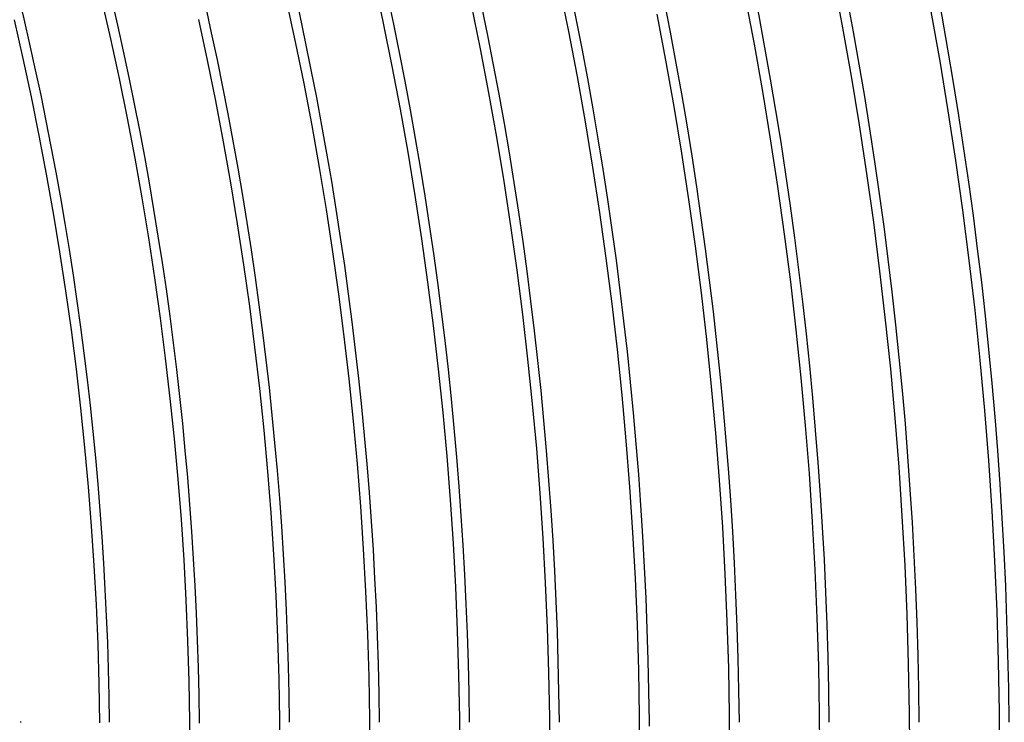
# Model space of a CAD drawing. Header units: millimetres. Extents: x -280 to 280, y -247 to 247.
# Tile 78 of 85: x 158 to 208, y 2 to 37. Entities that reach past the tile are written whole.
import ezdxf

# ---------------------------------------------------------------- set-up
doc = ezdxf.new("R2010")
doc.units = ezdxf.units.MM
doc.layers.add('HIDDEN', color=7, linetype='Continuous')
doc.layers.add('THICK', color=7, linetype='Continuous')

msp = doc.modelspace()

# ---------------------------------------------------------------- linework, layer by layer
at = {"layer": 'HIDDEN'}
msp.add_line((158.529, 2), (158.517, 2), dxfattribs=at)
for radius, start, end in [(167.5, 0.66996, 0.68417), (190, 0.54488, 0.60315)]:
    msp.add_arc((0, 0), radius, start, end, dxfattribs=at)
at = {"layer": 'THICK'}
for p, q in [((176.215, 39.097), (176.676, 36.957)), ((199.189, 39.15), (199.649, 36.731)), ((185.485, 38.799), (185.942, 36.547)), ((162.585, 38.148), (163.035, 36.173)), ((171.822, 38.122), (172.271, 36.035)), ((194.773, 38.283), (195.223, 35.917)), ((181.081, 37.878), (181.527, 35.679)), ((204.075, 37.546), (204.515, 35.068)), ((158.204, 37.12), (158.642, 35.198)), ((167.429, 37.148), (167.867, 35.114)), ((176.676, 36.957), (177.111, 34.811)), ((190.358, 37.415), (190.798, 35.103)), ((185.942, 36.547), (186.372, 34.289)), ((199.649, 36.731), (200.08, 34.307)), ((163.035, 36.173), (163.462, 34.193)), ((172.271, 36.035), (172.696, 33.943)), ((181.527, 35.679), (181.946, 33.475)), ((195.223, 35.917), (195.645, 33.547)), ((158.642, 35.198), (159.057, 33.271)), ((167.867, 35.114), (168.28, 33.075)), ((190.798, 35.103), (191.209, 32.786)), ((204.515, 35.068), (204.926, 32.584)), ((177.111, 34.811), (177.521, 32.66)), ((163.462, 34.193), (163.865, 32.207)), ((186.372, 34.289), (186.774, 32.026)), ((200.08, 34.307), (200.481, 31.878)), ((172.696, 33.943), (173.095, 31.846)), ((195.645, 33.547), (196.037, 31.171)), ((159.057, 33.271), (159.449, 31.34)), ((168.28, 33.075), (168.669, 31.032)), ((181.946, 33.475), (182.339, 31.265)), ((177.521, 32.66), (177.904, 30.505)), ((191.209, 32.786), (191.593, 30.464)), ((204.926, 32.584), (205.306, 30.096)), ((163.865, 32.207), (164.243, 30.218)), ((186.774, 32.026), (187.149, 29.758)), ((173.095, 31.846), (173.468, 29.744)), ((200.481, 31.878), (200.853, 29.444)), ((159.449, 31.34), (159.818, 29.403)), ((182.339, 31.265), (182.705, 29.051)), ((196.037, 31.171), (196.401, 28.791)), ((168.669, 31.032), (169.033, 28.984)), ((164.243, 30.218), (164.598, 28.223)), ((177.904, 30.505), (178.261, 28.345)), ((191.593, 30.464), (191.949, 28.138)), ((205.306, 30.096), (205.656, 27.604)), ((173.468, 29.744), (173.816, 27.638)), ((187.149, 29.758), (187.496, 27.486)), ((159.818, 29.403), (160.163, 27.463)), ((200.853, 29.444), (201.196, 27.005)), ((169.033, 28.984), (169.372, 26.931)), ((182.705, 29.051), (183.044, 26.833)), ((196.401, 28.791), (196.736, 26.407)), ((164.598, 28.223), (164.928, 26.225)), ((178.261, 28.345), (178.591, 26.18)), ((191.949, 28.138), (192.276, 25.808)), ((173.816, 27.638), (174.139, 25.528)), ((205.656, 27.604), (205.975, 25.107)), ((160.163, 27.463), (160.484, 25.518)), ((187.496, 27.486), (187.816, 25.209)), ((169.372, 26.931), (169.686, 24.875)), ((183.044, 26.833), (183.356, 24.611)), ((201.196, 27.005), (201.508, 24.563)), ((164.928, 26.225), (165.234, 24.222)), ((178.591, 26.18), (178.896, 24.012)), ((196.736, 26.407), (197.042, 24.018)), ((192.276, 25.808), (192.575, 23.474)), ((160.484, 25.518), (160.782, 23.569)), ((174.139, 25.528), (174.436, 23.413)), ((187.816, 25.209), (188.108, 22.929)), ((169.686, 24.875), (169.976, 22.815)), ((205.975, 25.107), (206.265, 22.607)), ((165.234, 24.222), (165.516, 22.216)), ((183.356, 24.611), (183.641, 22.385)), ((201.508, 24.563), (201.792, 22.117)), ((178.896, 24.012), (179.174, 21.84)), ((197.042, 24.018), (197.318, 21.627)), ((160.782, 23.569), (161.056, 21.618)), ((174.436, 23.413), (174.707, 21.296)), ((192.575, 23.474), (192.845, 21.136)), ((169.976, 22.815), (170.24, 20.751)), ((188.108, 22.929), (188.372, 20.646)), ((165.516, 22.216), (165.773, 20.207)), ((183.641, 22.385), (183.899, 20.156)), ((206.265, 22.607), (206.524, 20.104)), ((179.174, 21.84), (179.426, 19.666)), ((201.792, 22.117), (202.045, 19.668)), ((161.056, 21.618), (161.306, 19.662)), ((174.707, 21.296), (174.952, 19.175)), ((197.318, 21.627), (197.566, 19.232)), ((170.24, 20.751), (170.479, 18.685)), ((192.845, 21.136), (193.087, 18.796)), ((165.773, 20.207), (166.006, 18.195)), ((188.372, 20.646), (188.609, 18.36)), ((183.899, 20.156), (184.13, 17.924)), ((206.524, 20.104), (206.752, 17.597)), ((161.306, 19.662), (161.533, 17.704)), ((179.426, 19.666), (179.651, 17.488)), ((197.566, 19.232), (197.785, 16.834)), ((202.045, 19.668), (202.269, 17.216)), ((174.952, 19.175), (175.172, 17.052)), ((193.087, 18.796), (193.301, 16.452)), ((170.479, 18.685), (170.693, 16.616)), ((188.609, 18.36), (188.817, 16.071)), ((166.006, 18.195), (166.214, 16.18)), ((184.13, 17.924), (184.334, 15.689)), ((161.533, 17.704), (161.736, 15.744)), ((179.651, 17.488), (179.85, 15.307)), ((206.752, 17.597), (206.951, 15.088)), ((175.172, 17.052), (175.366, 14.926)), ((197.785, 16.834), (197.975, 14.434)), ((202.269, 17.216), (202.463, 14.761)), ((170.693, 16.616), (170.882, 14.544)), ((193.301, 16.452), (193.486, 14.107)), ((166.214, 16.18), (166.398, 14.163)), ((188.817, 16.071), (188.998, 13.779)), ((161.736, 15.744), (161.915, 13.781)), ((179.85, 15.307), (180.022, 13.125)), ((184.334, 15.689), (184.51, 13.452)), ((175.366, 14.926), (175.534, 12.798)), ((206.951, 15.088), (207.118, 12.577)), ((170.882, 14.544), (171.046, 12.47)), ((197.975, 14.434), (198.135, 12.031)), ((202.463, 14.761), (202.627, 12.304)), ((166.398, 14.163), (166.558, 12.143)), ((193.486, 14.107), (193.643, 11.759)), ((161.915, 13.781), (162.07, 11.816)), ((184.51, 13.452), (184.66, 11.213)), ((188.998, 13.779), (189.152, 11.486)), ((180.022, 13.125), (180.168, 10.94)), ((171.046, 12.47), (171.185, 10.395)), ((175.534, 12.798), (175.676, 10.668)), ((207.118, 12.577), (207.256, 10.064)), ((166.558, 12.143), (166.693, 10.122)), ((198.135, 12.031), (198.266, 9.627)), ((202.627, 12.304), (202.761, 9.845)), ((162.07, 11.816), (162.201, 9.849)), ((189.152, 11.486), (189.277, 9.191)), ((193.643, 11.759), (193.772, 9.409)), ((180.168, 10.94), (180.288, 8.754)), ((184.66, 11.213), (184.782, 8.972)), ((171.185, 10.395), (171.298, 8.318)), ((175.676, 10.668), (175.793, 8.536)), ((166.693, 10.122), (166.803, 8.099)), ((207.256, 10.064), (207.363, 7.549)), ((162.201, 9.849), (162.309, 7.881)), ((193.772, 9.409), (193.872, 7.058)), ((198.266, 9.627), (198.369, 7.222)), ((202.761, 9.845), (202.866, 7.385)), ((184.782, 8.972), (184.878, 6.73)), ((189.277, 9.191), (189.375, 6.894)), ((175.793, 8.536), (175.883, 6.403)), ((180.288, 8.754), (180.381, 6.567)), ((166.803, 8.099), (166.889, 6.076)), ((171.298, 8.318), (171.386, 6.239)), ((162.309, 7.881), (162.392, 5.912)), ((207.363, 7.549), (207.439, 5.033)), ((193.872, 7.058), (193.943, 4.706)), ((198.369, 7.222), (198.442, 4.815)), ((202.866, 7.385), (202.94, 4.924)), ((180.381, 6.567), (180.447, 4.378)), ((184.878, 6.73), (184.946, 4.488)), ((189.375, 6.894), (189.444, 4.597)), ((162.392, 5.912), (162.452, 3.942)), ((166.889, 6.076), (166.951, 4.051)), ((171.386, 6.239), (171.45, 4.16)), ((175.883, 6.403), (175.948, 4.269)), ((207.439, 5.033), (207.485, 2.517)), ((184.946, 4.488), (184.986, 2.244)), ((189.444, 4.597), (189.486, 2.299)), ((193.943, 4.706), (193.986, 2.353)), ((198.442, 4.815), (198.485, 2.408)), ((202.94, 4.924), (202.985, 2.462)), ((162.452, 3.942), (162.488, 1.971)), ((166.951, 4.051), (166.988, 2.026)), ((171.45, 4.16), (171.487, 2.08)), ((175.948, 4.269), (175.987, 2.135)), ((180.447, 4.378), (180.487, 2.189)), ((207.485, 2.517), (207.5, 0)), ((158.555, 1.999), (158.529, 2)), ((166.988, 2.026), (167, 0)), ((171.487, 2.08), (171.5, 0)), ((175.987, 2.135), (176, 0)), ((180.487, 2.189), (180.5, 0)), ((184.986, 2.244), (185, 0)), ((189.486, 2.299), (189.5, 0)), ((193.986, 2.353), (194, 0)), ((198.485, 2.408), (198.5, 0)), ((202.985, 2.462), (203, 0))]:
    msp.add_line(p, q, dxfattribs=at)
for radius, start, end in [(240, 0.47664, 59.52332), (236, 0.48558, 59.51444), (234.5, 0.159, 59.84103), (230, 0.06497, 59.935), (230.5, 0.49716, 59.50287), (226, 0.50707, 59.49296), (221.5, 0.51732, 59.48264), (217, 0.5281, 59.47193), (212.5, 0.53927, 59.46076), (208, 0.55096, 59.44907), (203.5, 0.5631, 59.43687), (199, 0.57582, 59.42415), (194.5, 0.58917, 59.41085), (190, 0.60315, 59.39687), (185.5, 0.61776, 59.38226), (181, 0.63312, 59.36691), (176.5, 0.64928, 59.35075), (172, 0.66624, 59.33373), (167.5, 0.68417, 59.31586), (163, 0.70302, 59.29695)]:
    msp.add_arc((0, 0), radius, start, end, dxfattribs=at)

doc.saveas('drawing.dxf')
